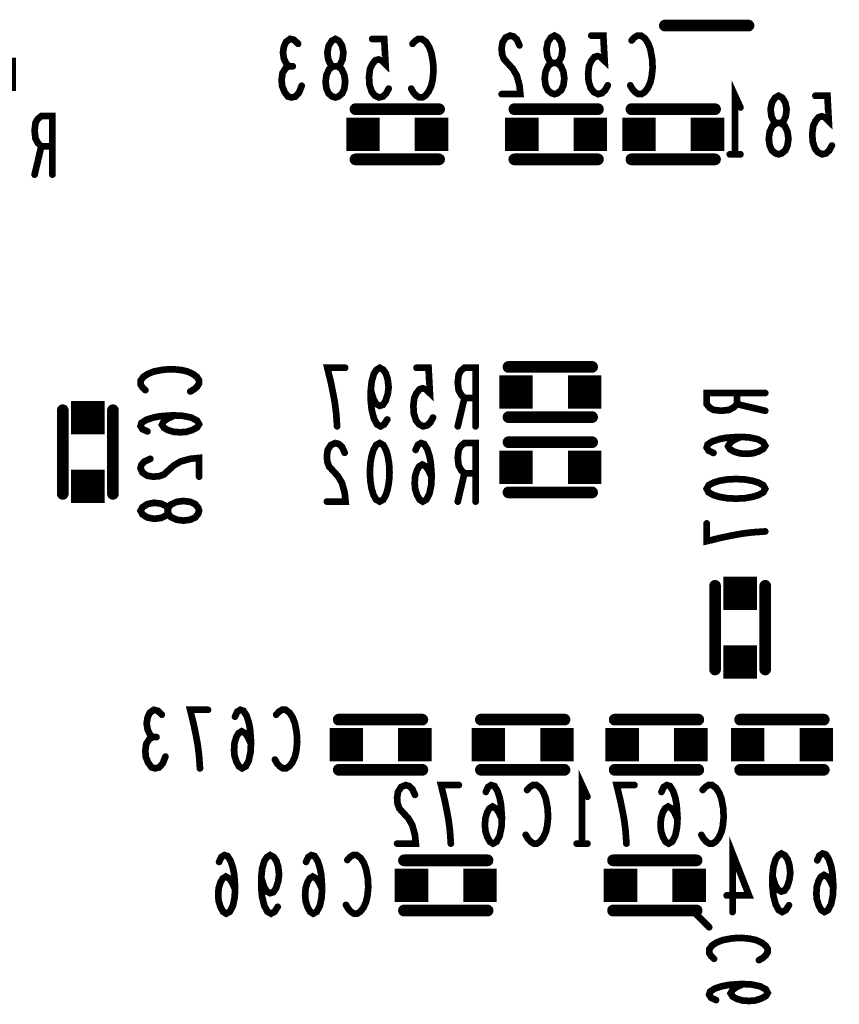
# Model space of a CAD drawing. Extents: x 0 to 8.86, y -3.29 to 6.3.
# Tile 123 of 129: x 7.33 to 7.82, y 3.74 to 4.33. Entities that reach past the tile are written whole.
import ezdxf

# ---------------------------------------------------------------- set-up
doc = ezdxf.new("R2010")
doc.units = 0
doc.layers.get('0').update_dxf_attribs({"color": 3, "linetype": 'CONTINUOUS'})

# ---------------------------------------------------------------- blocks, each defined once
blk = doc.blocks.new('PAD_S1')
at = {"const_width": 1}
blk.add_lwpolyline([(-0.5, 0), (0.5, 0)], dxfattribs=at)
blk = doc.blocks.new('PAD_R1')
at = {"const_width": 0.5}
blk.add_lwpolyline([(0.25, 0, 1), (-0.25, 0, 1)], format="xyb", close=True, dxfattribs=at)

msp = doc.modelspace()

# ---------------------------------------------------------------- linework, layer by layer
for points, const_width in [([(7.7685, 4.32913), (7.7185, 4.32913)], 0.007), ([(7.7685, 4.32913), (7.7185, 4.32913)], 0.007), ([(7.49363, 4.3048), (7.49203, 4.30655), (7.4907, 4.30946), (7.49017, 4.31296), (7.4907, 4.31646), (7.49203, 4.31938), (7.49443, 4.32113), (7.49683, 4.32055), (7.49923, 4.31821)], 0.004), ([(7.55337, 4.29138), (7.55177, 4.28846), (7.5499, 4.28671), (7.5475, 4.28613), (7.5451, 4.2873), (7.54323, 4.28963), (7.5419, 4.29371), (7.54163, 4.29838), (7.54217, 4.30305), (7.5435, 4.30596), (7.54537, 4.3083), (7.54723, 4.30888), (7.5491, 4.3083), (7.5515, 4.30596), (7.5507, 4.32113), (7.5435, 4.32113)], 0.004), ([(7.56763, 4.31821), (7.56923, 4.31996), (7.5711, 4.32113), (7.57323, 4.32113), (7.57563, 4.31938), (7.5775, 4.31646), (7.57883, 4.31296), (7.5799, 4.30713), (7.58017, 4.30188), (7.57963, 4.29663), (7.57883, 4.29313), (7.57723, 4.28963), (7.57537, 4.2873), (7.5735, 4.28613), (7.57163, 4.28613), (7.56977, 4.2873), (7.56817, 4.28905), (7.56683, 4.29138)], 0.004), ([(7.63157, 4.3173), (7.62997, 4.3208), (7.6281, 4.32255), (7.62597, 4.32313), (7.6233, 4.32196), (7.62143, 4.31905), (7.6209, 4.31555), (7.62117, 4.31205), (7.62223, 4.30913), (7.62757, 4.3033), (7.62997, 4.29921), (7.63157, 4.29338), (7.6321, 4.28813), (7.6209, 4.28813)], 0.004), ([(7.68437, 4.29338), (7.68277, 4.29046), (7.6809, 4.28871), (7.6785, 4.28813), (7.6761, 4.2893), (7.67423, 4.29163), (7.6729, 4.29571), (7.67263, 4.30038), (7.67317, 4.30505), (7.6745, 4.30796), (7.67637, 4.3103), (7.67823, 4.31088), (7.6801, 4.3103), (7.6825, 4.30796), (7.6817, 4.32313), (7.6745, 4.32313)], 0.004), ([(7.69863, 4.32021), (7.70023, 4.32196), (7.7021, 4.32313), (7.70423, 4.32313), (7.70663, 4.32138), (7.7085, 4.31846), (7.70983, 4.31496), (7.7109, 4.30913), (7.71117, 4.30388), (7.71063, 4.29863), (7.70983, 4.29513), (7.70823, 4.29163), (7.70637, 4.2893), (7.7045, 4.28813), (7.70263, 4.28813), (7.70077, 4.2893), (7.69917, 4.29105), (7.69783, 4.29338)], 0.004), ([(7.50137, 4.29313), (7.49977, 4.28905), (7.49763, 4.28671), (7.49523, 4.28613), (7.4931, 4.28671), (7.49097, 4.28963), (7.48963, 4.29313), (7.48937, 4.29663), (7.4899, 4.30071), (7.49177, 4.30363), (7.49363, 4.3048), (7.49603, 4.3048)], 0.004), ([(7.7605, 4.25213), (7.7605, 4.28713), (7.7637, 4.28013)], 0.004), ([(7.81837, 4.25738), (7.81677, 4.25446), (7.8149, 4.25271), (7.8125, 4.25213), (7.8101, 4.2533), (7.80823, 4.25563), (7.8069, 4.25971), (7.80663, 4.26438), (7.80717, 4.26905), (7.8085, 4.27196), (7.81037, 4.2743), (7.81223, 4.27488), (7.8141, 4.2743), (7.8165, 4.27196), (7.8157, 4.28713), (7.8085, 4.28713)], 0.004), ([(7.5335, 4.27913), (7.5835, 4.27913)], 0.007), ([(7.5335, 4.27913), (7.5835, 4.27913)], 0.007), ([(7.6785, 4.27913), (7.6285, 4.27913)], 0.007), ([(7.6785, 4.27913), (7.6285, 4.27913)], 0.007), ([(7.6985, 4.27913), (7.7485, 4.27913)], 0.007), ([(7.6985, 4.27913), (7.7485, 4.27913)], 0.007), ([(7.35233, 4.24), (7.35233, 4.275), (7.34567, 4.275), (7.34353, 4.27325), (7.3422, 4.27092), (7.34167, 4.26625), (7.3422, 4.26158), (7.3438, 4.25867), (7.34567, 4.25692), (7.35233, 4.25692)], 0.004), ([(7.34567, 4.25692), (7.34167, 4.24)], 0.004), ([(7.5335, 4.24913), (7.5835, 4.24913)], 0.007), ([(7.5335, 4.24913), (7.5835, 4.24913)], 0.007), ([(7.6785, 4.24913), (7.6285, 4.24913)], 0.007), ([(7.6785, 4.24913), (7.6285, 4.24913)], 0.007), ([(7.6985, 4.24913), (7.7485, 4.24913)], 0.007), ([(7.6985, 4.24913), (7.7485, 4.24913)], 0.007), ([(7.7637, 4.25213), (7.7573, 4.25213)], 0.004), ([(7.625, 4.125), (7.675, 4.125)], 0.007), ([(7.625, 4.125), (7.675, 4.125)], 0.007), ([(7.40792, 4.11113), (7.40617, 4.11273), (7.405, 4.1146), (7.405, 4.11673), (7.40675, 4.11913), (7.40967, 4.121), (7.41317, 4.12233), (7.419, 4.1234), (7.42425, 4.12367), (7.4295, 4.12313), (7.433, 4.12233), (7.4365, 4.12073), (7.43883, 4.11887), (7.44, 4.117), (7.44, 4.11513), (7.43883, 4.11327), (7.43708, 4.11167), (7.43475, 4.11033)], 0.004), ([(7.52253, 4.0895), (7.522, 4.09708), (7.5212, 4.1035), (7.52013, 4.10933), (7.5188, 4.11575), (7.51667, 4.1245), (7.52733, 4.1245)], 0.004), ([(7.55253, 4.09358), (7.55067, 4.09067), (7.54853, 4.0895), (7.5464, 4.09067), (7.54453, 4.09417), (7.5432, 4.09942), (7.54267, 4.10467), (7.54267, 4.11108), (7.5432, 4.11633), (7.54453, 4.121), (7.54613, 4.12333), (7.548, 4.1245), (7.55013, 4.12333), (7.55173, 4.121), (7.5528, 4.1175), (7.55333, 4.11283), (7.5528, 4.10875), (7.55147, 4.10467), (7.54987, 4.10233), (7.548, 4.10175), (7.54587, 4.10292), (7.54427, 4.10583), (7.54267, 4.11108)], 0.004), ([(7.57987, 4.09475), (7.57827, 4.09183), (7.5764, 4.09008), (7.574, 4.0895), (7.5716, 4.09067), (7.56973, 4.093), (7.5684, 4.09708), (7.56813, 4.10175), (7.56867, 4.10642), (7.57, 4.10933), (7.57187, 4.11167), (7.57373, 4.11225), (7.5756, 4.11167), (7.578, 4.10933), (7.5772, 4.1245), (7.57, 4.1245)], 0.004), ([(7.60533, 4.0895), (7.60533, 4.1245), (7.59867, 4.1245), (7.59653, 4.12275), (7.5952, 4.12042), (7.59467, 4.11575), (7.5952, 4.11108), (7.5968, 4.10817), (7.59867, 4.10642), (7.60533, 4.10642)], 0.004), ([(7.7785, 4.10946), (7.7435, 4.10946), (7.7435, 4.1028), (7.74525, 4.10066), (7.74758, 4.09933), (7.75225, 4.0988), (7.75692, 4.09933), (7.75983, 4.10093), (7.76158, 4.1028), (7.76158, 4.10946)], 0.004), ([(7.59867, 4.10642), (7.59467, 4.0895)], 0.004), ([(7.76158, 4.1028), (7.7785, 4.0988)], 0.004), ([(7.3585, 4.09913), (7.3585, 4.04913)], 0.007), ([(7.3585, 4.09913), (7.3585, 4.04913)], 0.007), ([(7.3885, 4.09913), (7.3885, 4.04913)], 0.007), ([(7.3885, 4.09913), (7.3885, 4.04913)], 0.007), ([(7.42542, 4.09607), (7.42133, 4.0942), (7.419, 4.0926), (7.41783, 4.09047), (7.419, 4.0886), (7.42133, 4.08727), (7.42483, 4.0862), (7.42892, 4.08593), (7.43242, 4.0862), (7.43592, 4.08727), (7.43883, 4.08887), (7.44, 4.09073), (7.43883, 4.09287), (7.43533, 4.09473), (7.43008, 4.0958), (7.42425, 4.09607), (7.41667, 4.09553), (7.41258, 4.09473), (7.4085, 4.0934), (7.40558, 4.09153), (7.405, 4.08967), (7.40617, 4.0878), (7.40908, 4.08647)], 0.004), ([(7.625, 4.095), (7.675, 4.095)], 0.007), ([(7.625, 4.095), (7.675, 4.095)], 0.007), ([(7.52707, 4.07367), (7.52547, 4.07717), (7.5236, 4.07892), (7.52147, 4.0795), (7.5188, 4.07833), (7.51693, 4.07542), (7.5164, 4.07192), (7.51667, 4.06842), (7.51773, 4.0655), (7.52307, 4.05967), (7.52547, 4.05558), (7.52707, 4.04975), (7.5276, 4.0445), (7.5164, 4.0445)], 0.004), ([(7.57907, 4.05908), (7.5772, 4.06317), (7.5756, 4.0655), (7.57347, 4.06667), (7.5716, 4.0655), (7.57027, 4.06317), (7.5692, 4.05967), (7.56893, 4.05558), (7.5692, 4.05208), (7.57027, 4.04858), (7.57187, 4.04567), (7.57373, 4.0445), (7.57587, 4.04567), (7.57773, 4.04917), (7.5788, 4.05442), (7.57907, 4.06025), (7.57853, 4.06783), (7.57773, 4.07192), (7.5764, 4.076), (7.57453, 4.07892), (7.57267, 4.0795), (7.5708, 4.07833), (7.56947, 4.07542)], 0.004), ([(7.60533, 4.0445), (7.60533, 4.0795), (7.59867, 4.0795), (7.59653, 4.07775), (7.5952, 4.07542), (7.59467, 4.07075), (7.5952, 4.06608), (7.5968, 4.06317), (7.59867, 4.06142), (7.60533, 4.06142)], 0.004), ([(7.625, 4.08), (7.675, 4.08)], 0.007), ([(7.625, 4.08), (7.675, 4.08)], 0.007), ([(7.76392, 4.0832), (7.75983, 4.08133), (7.7575, 4.07973), (7.75633, 4.0776), (7.7575, 4.07573), (7.75983, 4.0744), (7.76333, 4.07333), (7.76742, 4.07306), (7.77092, 4.07333), (7.77442, 4.0744), (7.77733, 4.076), (7.7785, 4.07786), (7.77733, 4.08), (7.77383, 4.08186), (7.76858, 4.08293), (7.76275, 4.0832), (7.75517, 4.08266), (7.75108, 4.08186), (7.747, 4.08053), (7.74408, 4.07866), (7.7435, 4.0768), (7.74467, 4.07493), (7.74758, 4.0736)], 0.004), ([(7.41083, 4.07007), (7.40733, 4.06847), (7.40558, 4.0666), (7.405, 4.06447), (7.40617, 4.0618), (7.40908, 4.05993), (7.41258, 4.0594), (7.41608, 4.05967), (7.419, 4.06073), (7.42483, 4.06607), (7.42892, 4.06847), (7.43475, 4.07007), (7.44, 4.0706), (7.44, 4.0594)], 0.004), ([(7.59867, 4.06142), (7.59467, 4.0445)], 0.004), ([(7.625, 4.05), (7.675, 4.05)], 0.007), ([(7.625, 4.05), (7.675, 4.05)], 0.007), ([(7.7785, 4.02666), (7.77092, 4.02613), (7.7645, 4.02533), (7.75867, 4.02426), (7.75225, 4.02293), (7.7435, 4.0208), (7.7435, 4.03146)], 0.004), ([(7.7485, 3.94413), (7.7485, 3.99413)], 0.007), ([(7.7485, 3.94413), (7.7485, 3.99413)], 0.007), ([(7.7785, 3.94413), (7.7785, 3.99413)], 0.007), ([(7.7785, 3.94413), (7.7785, 3.99413)], 0.007), ([(7.41213, 3.90367), (7.41053, 3.90542), (7.4092, 3.90833), (7.40867, 3.91183), (7.4092, 3.91533), (7.41053, 3.91825), (7.41293, 3.92), (7.41533, 3.91942), (7.41773, 3.91708)], 0.004), ([(7.44053, 3.885), (7.44, 3.89258), (7.4392, 3.899), (7.43813, 3.90483), (7.4368, 3.91125), (7.43467, 3.92), (7.44533, 3.92)], 0.004), ([(7.47107, 3.89958), (7.4692, 3.90367), (7.4676, 3.906), (7.46547, 3.90717), (7.4636, 3.906), (7.46227, 3.90367), (7.4612, 3.90017), (7.46093, 3.89608), (7.4612, 3.89258), (7.46227, 3.88908), (7.46387, 3.88617), (7.46573, 3.885), (7.46787, 3.88617), (7.46973, 3.88967), (7.4708, 3.89492), (7.47107, 3.90075), (7.47053, 3.90833), (7.46973, 3.91242), (7.4684, 3.9165), (7.46653, 3.91942), (7.46467, 3.92), (7.4628, 3.91883), (7.46147, 3.91592)], 0.004), ([(7.48613, 3.91708), (7.48773, 3.91883), (7.4896, 3.92), (7.49173, 3.92), (7.49413, 3.91825), (7.496, 3.91533), (7.49733, 3.91183), (7.4984, 3.906), (7.49867, 3.90075), (7.49813, 3.8955), (7.49733, 3.892), (7.49573, 3.8885), (7.49387, 3.88617), (7.492, 3.885), (7.49013, 3.885), (7.48827, 3.88617), (7.48667, 3.88792), (7.48533, 3.89025)], 0.004), ([(7.5235, 3.91413), (7.5735, 3.91413)], 0.007), ([(7.5235, 3.91413), (7.5735, 3.91413)], 0.007), ([(7.6085, 3.91413), (7.6585, 3.91413)], 0.007), ([(7.6085, 3.91413), (7.6585, 3.91413)], 0.007), ([(7.6885, 3.91413), (7.7385, 3.91413)], 0.007), ([(7.6885, 3.91413), (7.7385, 3.91413)], 0.007), ([(7.8135, 3.91413), (7.7635, 3.91413)], 0.007), ([(7.8135, 3.91413), (7.7635, 3.91413)], 0.007), ([(7.41987, 3.892), (7.41827, 3.88792), (7.41613, 3.88558), (7.41373, 3.885), (7.4116, 3.88558), (7.40947, 3.8885), (7.40813, 3.892), (7.40787, 3.8955), (7.4084, 3.89958), (7.41027, 3.9025), (7.41213, 3.90367), (7.41453, 3.90367)], 0.004), ([(7.5235, 3.88413), (7.5735, 3.88413)], 0.007), ([(7.5235, 3.88413), (7.5735, 3.88413)], 0.007), ([(7.6085, 3.88413), (7.6585, 3.88413)], 0.007), ([(7.6085, 3.88413), (7.6585, 3.88413)], 0.007), ([(7.6885, 3.88413), (7.7385, 3.88413)], 0.007), ([(7.6885, 3.88413), (7.7385, 3.88413)], 0.007), ([(7.8135, 3.88413), (7.7635, 3.88413)], 0.007), ([(7.8135, 3.88413), (7.7635, 3.88413)], 0.007), ([(7.669, 3.84), (7.669, 3.875), (7.6722, 3.868)], 0.004), ([(7.56907, 3.86917), (7.56747, 3.87267), (7.5656, 3.87442), (7.56347, 3.875), (7.5608, 3.87383), (7.55893, 3.87092), (7.5584, 3.86742), (7.55867, 3.86392), (7.55973, 3.861), (7.56507, 3.85517), (7.56747, 3.85108), (7.56907, 3.84525), (7.5696, 3.84), (7.5584, 3.84)], 0.004), ([(7.59053, 3.84), (7.59, 3.84758), (7.5892, 3.854), (7.58813, 3.85983), (7.5868, 3.86625), (7.58467, 3.875), (7.59533, 3.875)], 0.004), ([(7.62107, 3.85458), (7.6192, 3.85867), (7.6176, 3.861), (7.61547, 3.86217), (7.6136, 3.861), (7.61227, 3.85867), (7.6112, 3.85517), (7.61093, 3.85108), (7.6112, 3.84758), (7.61227, 3.84408), (7.61387, 3.84117), (7.61573, 3.84), (7.61787, 3.84117), (7.61973, 3.84467), (7.6208, 3.84992), (7.62107, 3.85575), (7.62053, 3.86333), (7.61973, 3.86742), (7.6184, 3.8715), (7.61653, 3.87442), (7.61467, 3.875), (7.6128, 3.87383), (7.61147, 3.87092)], 0.004), ([(7.63613, 3.87208), (7.63773, 3.87383), (7.6396, 3.875), (7.64173, 3.875), (7.64413, 3.87325), (7.646, 3.87033), (7.64733, 3.86683), (7.6484, 3.861), (7.64867, 3.85575), (7.64813, 3.8505), (7.64733, 3.847), (7.64573, 3.8435), (7.64387, 3.84117), (7.642, 3.84), (7.64013, 3.84), (7.63827, 3.84117), (7.63667, 3.84292), (7.63533, 3.84525)], 0.004), ([(7.69553, 3.84), (7.695, 3.84758), (7.6942, 3.854), (7.69313, 3.85983), (7.6918, 3.86625), (7.68967, 3.875), (7.70033, 3.875)], 0.004), ([(7.72607, 3.85458), (7.7242, 3.85867), (7.7226, 3.861), (7.72047, 3.86217), (7.7186, 3.861), (7.71727, 3.85867), (7.7162, 3.85517), (7.71593, 3.85108), (7.7162, 3.84758), (7.71727, 3.84408), (7.71887, 3.84117), (7.72073, 3.84), (7.72287, 3.84117), (7.72473, 3.84467), (7.7258, 3.84992), (7.72607, 3.85575), (7.72553, 3.86333), (7.72473, 3.86742), (7.7234, 3.8715), (7.72153, 3.87442), (7.71967, 3.875), (7.7178, 3.87383), (7.71647, 3.87092)], 0.004), ([(7.74113, 3.87208), (7.74273, 3.87383), (7.7446, 3.875), (7.74673, 3.875), (7.74913, 3.87325), (7.751, 3.87033), (7.75233, 3.86683), (7.7534, 3.861), (7.75367, 3.85575), (7.75313, 3.8505), (7.75233, 3.847), (7.75073, 3.8435), (7.74887, 3.84117), (7.747, 3.84), (7.74513, 3.84), (7.74327, 3.84117), (7.74167, 3.84292), (7.74033, 3.84525)], 0.004), ([(7.75896, 3.7991), (7.75896, 3.8341), (7.76883, 3.80902), (7.75549, 3.80902)], 0.004), ([(7.6722, 3.84), (7.6658, 3.84)], 0.004), ([(7.46157, 3.81271), (7.4597, 3.8168), (7.4581, 3.81913), (7.45597, 3.8203), (7.4541, 3.81913), (7.45277, 3.8168), (7.4517, 3.8133), (7.45143, 3.80921), (7.4517, 3.80571), (7.45277, 3.80221), (7.45437, 3.7993), (7.45623, 3.79813), (7.45837, 3.7993), (7.46023, 3.8028), (7.4613, 3.80805), (7.46157, 3.81388), (7.46103, 3.82146), (7.46023, 3.82555), (7.4589, 3.82963), (7.45703, 3.83255), (7.45517, 3.83313), (7.4533, 3.83196), (7.45197, 3.82905)], 0.004), ([(7.48703, 3.80221), (7.48517, 3.7993), (7.48303, 3.79813), (7.4809, 3.7993), (7.47903, 3.8028), (7.4777, 3.80805), (7.47717, 3.8133), (7.47717, 3.81971), (7.4777, 3.82496), (7.47903, 3.82963), (7.48063, 3.83196), (7.4825, 3.83313), (7.48463, 3.83196), (7.48623, 3.82963), (7.4873, 3.82613), (7.48783, 3.82146), (7.4873, 3.81738), (7.48597, 3.8133), (7.48437, 3.81096), (7.4825, 3.81038), (7.48037, 3.81155), (7.47877, 3.81446), (7.47717, 3.81971)], 0.004), ([(7.51357, 3.81271), (7.5117, 3.8168), (7.5101, 3.81913), (7.50797, 3.8203), (7.5061, 3.81913), (7.50477, 3.8168), (7.5037, 3.8133), (7.50343, 3.80921), (7.5037, 3.80571), (7.50477, 3.80221), (7.50637, 3.7993), (7.50823, 3.79813), (7.51037, 3.7993), (7.51223, 3.8028), (7.5133, 3.80805), (7.51357, 3.81388), (7.51303, 3.82146), (7.51223, 3.82555), (7.5109, 3.82963), (7.50903, 3.83255), (7.50717, 3.83313), (7.5053, 3.83196), (7.50397, 3.82905)], 0.004), ([(7.52863, 3.83021), (7.53023, 3.83196), (7.5321, 3.83313), (7.53423, 3.83313), (7.53663, 3.83138), (7.5385, 3.82846), (7.53983, 3.82496), (7.5409, 3.81913), (7.54117, 3.81388), (7.54063, 3.80863), (7.53983, 3.80513), (7.53823, 3.80163), (7.53637, 3.7993), (7.5345, 3.79813), (7.53263, 3.79813), (7.53077, 3.7993), (7.52917, 3.80105), (7.52783, 3.80338)], 0.004), ([(7.5625, 3.83), (7.6125, 3.83)], 0.007), ([(7.5625, 3.83), (7.6125, 3.83)], 0.007), ([(7.6875, 3.83), (7.7375, 3.83)], 0.007), ([(7.6875, 3.83), (7.7375, 3.83)], 0.007), ([(7.79269, 3.80318), (7.79083, 3.80027), (7.78869, 3.7991), (7.78656, 3.80027), (7.78469, 3.80377), (7.78336, 3.80902), (7.78283, 3.81427), (7.78283, 3.82068), (7.78336, 3.82593), (7.78469, 3.8306), (7.78629, 3.83293), (7.78816, 3.8341), (7.79029, 3.83293), (7.79189, 3.8306), (7.79296, 3.8271), (7.79349, 3.82243), (7.79296, 3.81835), (7.79163, 3.81427), (7.79003, 3.81193), (7.78816, 3.81135), (7.78603, 3.81252), (7.78443, 3.81543), (7.78283, 3.82068)], 0.004), ([(7.81923, 3.81368), (7.81736, 3.81777), (7.81576, 3.8201), (7.81363, 3.82127), (7.81176, 3.8201), (7.81043, 3.81777), (7.80936, 3.81427), (7.80909, 3.81018), (7.80936, 3.80668), (7.81043, 3.80318), (7.81203, 3.80027), (7.81389, 3.7991), (7.81603, 3.80027), (7.81789, 3.80377), (7.81896, 3.80902), (7.81923, 3.81485), (7.81869, 3.82243), (7.81789, 3.82652), (7.81656, 3.8306), (7.81469, 3.83352), (7.81283, 3.8341), (7.81096, 3.83293), (7.80963, 3.83002)], 0.004), ([(7.5625, 3.8), (7.6125, 3.8)], 0.007), ([(7.5625, 3.8), (7.6125, 3.8)], 0.007), ([(7.6875, 3.8), (7.7375, 3.8)], 0.007), ([(7.6875, 3.8), (7.7375, 3.8)], 0.007), ([(7.745, 3.79), (7.735, 3.8)], 0.004), ([(7.74792, 3.77113), (7.74617, 3.77273), (7.745, 3.7746), (7.745, 3.77673), (7.74675, 3.77913), (7.74967, 3.781), (7.75317, 3.78233), (7.759, 3.7834), (7.76425, 3.78367), (7.7695, 3.78313), (7.773, 3.78233), (7.7765, 3.78073), (7.77883, 3.77887), (7.78, 3.777), (7.78, 3.77513), (7.77883, 3.77327), (7.77708, 3.77167), (7.77475, 3.77033)], 0.004), ([(7.76542, 3.75607), (7.76133, 3.7542), (7.759, 3.7526), (7.75783, 3.75047), (7.759, 3.7486), (7.76133, 3.74727), (7.76483, 3.7462), (7.76892, 3.74593), (7.77242, 3.7462), (7.77592, 3.74727), (7.77883, 3.74887), (7.78, 3.75073), (7.77883, 3.75287), (7.77533, 3.75473), (7.77008, 3.7558), (7.76425, 3.75607), (7.75667, 3.75553), (7.75258, 3.75473), (7.7485, 3.7534), (7.74558, 3.75153), (7.745, 3.74967), (7.74617, 3.7478), (7.74908, 3.74647)], 0.004)]:
    msp.add_lwpolyline(points, dxfattribs=dict(const_width=const_width))
at = {"const_width": 0.004}
for points in [[(7.5215, 4.28613), (7.51963, 4.28671), (7.5175, 4.28846), (7.51617, 4.29138), (7.51563, 4.29546), (7.51617, 4.29955), (7.51777, 4.30305), (7.52017, 4.3048), (7.52283, 4.3048), (7.52443, 4.30596), (7.52577, 4.30888), (7.5263, 4.31296), (7.5255, 4.31705), (7.52363, 4.31996), (7.5215, 4.32113), (7.51937, 4.31996), (7.5175, 4.31705), (7.5167, 4.31296), (7.51723, 4.30888), (7.51857, 4.30596), (7.52017, 4.3048), (7.52283, 4.3048), (7.52523, 4.30305), (7.52683, 4.29955), (7.52737, 4.29546), (7.52683, 4.29138), (7.5255, 4.28846), (7.52337, 4.28671)], [(7.6525, 4.28813), (7.65063, 4.28871), (7.6485, 4.29046), (7.64717, 4.29338), (7.64663, 4.29746), (7.64717, 4.30155), (7.64877, 4.30505), (7.65117, 4.3068), (7.65383, 4.3068), (7.65543, 4.30796), (7.65677, 4.31088), (7.6573, 4.31496), (7.6565, 4.31905), (7.65463, 4.32196), (7.6525, 4.32313), (7.65037, 4.32196), (7.6485, 4.31905), (7.6477, 4.31496), (7.64823, 4.31088), (7.64957, 4.30796), (7.65117, 4.3068), (7.65383, 4.3068), (7.65623, 4.30505), (7.65783, 4.30155), (7.65837, 4.29746), (7.65783, 4.29338), (7.6565, 4.29046), (7.65437, 4.28871)], [(7.7865, 4.25213), (7.78463, 4.25271), (7.7825, 4.25446), (7.78117, 4.25738), (7.78063, 4.26146), (7.78117, 4.26555), (7.78277, 4.26905), (7.78517, 4.2708), (7.78783, 4.2708), (7.78943, 4.27196), (7.79077, 4.27488), (7.7913, 4.27896), (7.7905, 4.28305), (7.78863, 4.28596), (7.7865, 4.28713), (7.78437, 4.28596), (7.7825, 4.28305), (7.7817, 4.27896), (7.78223, 4.27488), (7.78357, 4.27196), (7.78517, 4.2708), (7.78783, 4.2708), (7.79023, 4.26905), (7.79183, 4.26555), (7.79237, 4.26146), (7.79183, 4.25738), (7.7905, 4.25446), (7.78837, 4.25271)], [(7.548, 4.0795), (7.55013, 4.07833), (7.55173, 4.07542), (7.5528, 4.07192), (7.5536, 4.06725), (7.55387, 4.062), (7.5536, 4.05675), (7.5528, 4.05208), (7.55173, 4.04858), (7.55013, 4.04567), (7.548, 4.0445), (7.54587, 4.04567), (7.54427, 4.04858), (7.5432, 4.05208), (7.5424, 4.05675), (7.54213, 4.062), (7.5424, 4.06725), (7.5432, 4.07192), (7.54427, 4.07542), (7.54587, 4.07833)], [(7.7435, 4.05213), (7.74467, 4.05426), (7.74758, 4.05586), (7.75108, 4.05693), (7.75575, 4.05773), (7.761, 4.058), (7.76625, 4.05773), (7.77092, 4.05693), (7.77442, 4.05586), (7.77733, 4.05426), (7.7785, 4.05213), (7.77733, 4.05), (7.77442, 4.0484), (7.77092, 4.04733), (7.76625, 4.04653), (7.761, 4.04626), (7.75575, 4.04653), (7.75108, 4.04733), (7.74758, 4.0484), (7.74467, 4.05)], [(7.44, 4.039), (7.43942, 4.03713), (7.43767, 4.035), (7.43475, 4.03367), (7.43067, 4.03313), (7.42658, 4.03367), (7.42308, 4.03527), (7.42133, 4.03767), (7.42133, 4.04033), (7.42017, 4.04193), (7.41725, 4.04327), (7.41317, 4.0438), (7.40908, 4.043), (7.40617, 4.04113), (7.405, 4.039), (7.40617, 4.03687), (7.40908, 4.035), (7.41317, 4.0342), (7.41725, 4.03473), (7.42017, 4.03607), (7.42133, 4.03767), (7.42133, 4.04033), (7.42308, 4.04273), (7.42658, 4.04433), (7.43067, 4.04487), (7.43475, 4.04433), (7.43767, 4.043), (7.43942, 4.04087)]]:
    msp.add_lwpolyline(points, close=True, dxfattribs=at)

# ---------------------------------------------------------------- block references
for name, p, xscale, yscale in [('PAD_R1', (7.7185, 4.32913), 0.007, 0.007), ('PAD_R1', (7.7185, 4.32913), 0.007, 0.007), ('PAD_R1', (7.7685, 4.32913), 0.007, 0.007), ('PAD_R1', (7.7685, 4.32913), 0.007, 0.007), ('PAD_R1', (7.5435, 4.32113), 0.004, 0.004), ('PAD_R1', (7.6745, 4.32313), 0.004, 0.004), ('PAD_R1', (7.69863, 4.32021), 0.004, 0.004), ('PAD_R1', (7.49923, 4.31821), 0.004, 0.004), ('PAD_R1', (7.56763, 4.31821), 0.004, 0.004), ('PAD_R1', (7.63157, 4.3173), 0.004, 0.004), ('PAD_S1', (7.3205, 4.3), 0.02, 0.02), ('PAD_R1', (7.49363, 4.3048), 0.004, 0.004), ('PAD_R1', (7.49603, 4.3048), 0.004, 0.004), ('PAD_R1', (7.50137, 4.29313), 0.004, 0.004), ('PAD_R1', (7.55337, 4.29138), 0.004, 0.004), ('PAD_R1', (7.56683, 4.29138), 0.004, 0.004), ('PAD_R1', (7.68437, 4.29338), 0.004, 0.004), ('PAD_R1', (7.69783, 4.29338), 0.004, 0.004), ('PAD_R1', (7.6209, 4.28813), 0.004, 0.004), ('PAD_R1', (7.8085, 4.28713), 0.004, 0.004), ('PAD_R1', (7.5335, 4.27913), 0.007, 0.007), ('PAD_R1', (7.5335, 4.27913), 0.007, 0.007), ('PAD_R1', (7.5835, 4.27913), 0.007, 0.007), ('PAD_R1', (7.5835, 4.27913), 0.007, 0.007), ('PAD_R1', (7.6285, 4.27913), 0.007, 0.007), ('PAD_R1', (7.6285, 4.27913), 0.007, 0.007), ('PAD_R1', (7.6785, 4.27913), 0.007, 0.007), ('PAD_R1', (7.6785, 4.27913), 0.007, 0.007), ('PAD_R1', (7.6985, 4.27913), 0.007, 0.007), ('PAD_R1', (7.6985, 4.27913), 0.007, 0.007), ('PAD_R1', (7.7485, 4.27913), 0.007, 0.007), ('PAD_R1', (7.7485, 4.27913), 0.007, 0.007), ('PAD_R1', (7.7637, 4.28013), 0.004, 0.004), ('PAD_S1', (7.538, 4.26413), 0.02, 0.02), ('PAD_S1', (7.579, 4.26413), 0.02, 0.02), ('PAD_S1', (7.633, 4.26413), 0.02, 0.02), ('PAD_S1', (7.674, 4.26413), 0.02, 0.02), ('PAD_S1', (7.703, 4.26413), 0.02, 0.02), ('PAD_S1', (7.744, 4.26413), 0.02, 0.02), ('PAD_R1', (7.34567, 4.25692), 0.004, 0.004), ('PAD_R1', (7.35233, 4.25692), 0.004, 0.004), ('PAD_R1', (7.81837, 4.25738), 0.004, 0.004), ('PAD_R1', (7.5335, 4.24913), 0.007, 0.007), ('PAD_R1', (7.5335, 4.24913), 0.007, 0.007), ('PAD_R1', (7.5835, 4.24913), 0.007, 0.007), ('PAD_R1', (7.5835, 4.24913), 0.007, 0.007), ('PAD_R1', (7.6285, 4.24913), 0.007, 0.007), ('PAD_R1', (7.6285, 4.24913), 0.007, 0.007), ('PAD_R1', (7.6785, 4.24913), 0.007, 0.007), ('PAD_R1', (7.6785, 4.24913), 0.007, 0.007), ('PAD_R1', (7.6985, 4.24913), 0.007, 0.007), ('PAD_R1', (7.6985, 4.24913), 0.007, 0.007), ('PAD_R1', (7.7485, 4.24913), 0.007, 0.007), ('PAD_R1', (7.7485, 4.24913), 0.007, 0.007), ('PAD_R1', (7.7573, 4.25213), 0.004, 0.004), ('PAD_R1', (7.7605, 4.25213), 0.004, 0.004), ('PAD_R1', (7.7637, 4.25213), 0.004, 0.004), ('PAD_R1', (7.34167, 4.24), 0.004, 0.004), ('PAD_R1', (7.35233, 4.24), 0.004, 0.004), ('PAD_R1', (7.625, 4.125), 0.007, 0.007), ('PAD_R1', (7.625, 4.125), 0.007, 0.007), ('PAD_R1', (7.675, 4.125), 0.007, 0.007), ('PAD_R1', (7.675, 4.125), 0.007, 0.007), ('PAD_R1', (7.52733, 4.1245), 0.004, 0.004), ('PAD_R1', (7.57, 4.1245), 0.004, 0.004), ('PAD_S1', (7.6295, 4.11), 0.02, 0.02), ('PAD_S1', (7.6705, 4.11), 0.02, 0.02), ('PAD_R1', (7.40792, 4.11113), 0.004, 0.004), ('PAD_R1', (7.43475, 4.11033), 0.004, 0.004), ('PAD_R1', (7.54267, 4.11108), 0.004, 0.004), ('PAD_R1', (7.76158, 4.10946), 0.004, 0.004), ('PAD_R1', (7.7785, 4.10946), 0.004, 0.004), ('PAD_S1', (7.3735, 4.09463), 0.02, 0.02), ('PAD_R1', (7.59867, 4.10642), 0.004, 0.004), ('PAD_R1', (7.60533, 4.10642), 0.004, 0.004), ('PAD_R1', (7.76158, 4.1028), 0.004, 0.004), ('PAD_R1', (7.3585, 4.09913), 0.007, 0.007), ('PAD_R1', (7.3585, 4.09913), 0.007, 0.007), ('PAD_R1', (7.3885, 4.09913), 0.007, 0.007), ('PAD_R1', (7.3885, 4.09913), 0.007, 0.007), ('PAD_R1', (7.42542, 4.09607), 0.004, 0.004), ('PAD_R1', (7.625, 4.095), 0.007, 0.007), ('PAD_R1', (7.625, 4.095), 0.007, 0.007), ('PAD_R1', (7.675, 4.095), 0.007, 0.007), ('PAD_R1', (7.675, 4.095), 0.007, 0.007), ('PAD_R1', (7.7785, 4.0988), 0.004, 0.004), ('PAD_R1', (7.55253, 4.09358), 0.004, 0.004), ('PAD_R1', (7.57987, 4.09475), 0.004, 0.004), ('PAD_R1', (7.40908, 4.08647), 0.004, 0.004), ('PAD_R1', (7.52253, 4.0895), 0.004, 0.004), ('PAD_R1', (7.59467, 4.0895), 0.004, 0.004), ('PAD_R1', (7.60533, 4.0895), 0.004, 0.004), ('PAD_R1', (7.625, 4.08), 0.007, 0.007), ('PAD_R1', (7.625, 4.08), 0.007, 0.007), ('PAD_R1', (7.675, 4.08), 0.007, 0.007), ('PAD_R1', (7.675, 4.08), 0.007, 0.007), ('PAD_R1', (7.76392, 4.0832), 0.004, 0.004), ('PAD_R1', (7.52707, 4.07367), 0.004, 0.004), ('PAD_R1', (7.56947, 4.07542), 0.004, 0.004), ('PAD_S1', (7.6295, 4.065), 0.02, 0.02), ('PAD_S1', (7.6705, 4.065), 0.02, 0.02), ('PAD_R1', (7.74758, 4.0736), 0.004, 0.004), ('PAD_R1', (7.41083, 4.07007), 0.004, 0.004), ('PAD_S1', (7.3735, 4.05363), 0.02, 0.02), ('PAD_R1', (7.59867, 4.06142), 0.004, 0.004), ('PAD_R1', (7.60533, 4.06142), 0.004, 0.004), ('PAD_R1', (7.44, 4.0594), 0.004, 0.004), ('PAD_R1', (7.57907, 4.05908), 0.004, 0.004), ('PAD_R1', (7.3585, 4.04913), 0.007, 0.007), ('PAD_R1', (7.3585, 4.04913), 0.007, 0.007), ('PAD_R1', (7.3885, 4.04913), 0.007, 0.007), ('PAD_R1', (7.3885, 4.04913), 0.007, 0.007), ('PAD_R1', (7.625, 4.05), 0.007, 0.007), ('PAD_R1', (7.625, 4.05), 0.007, 0.007), ('PAD_R1', (7.675, 4.05), 0.007, 0.007), ('PAD_R1', (7.675, 4.05), 0.007, 0.007), ('PAD_R1', (7.5164, 4.0445), 0.004, 0.004), ('PAD_R1', (7.59467, 4.0445), 0.004, 0.004), ('PAD_R1', (7.60533, 4.0445), 0.004, 0.004), ('PAD_R1', (7.7435, 4.03146), 0.004, 0.004), ('PAD_R1', (7.7785, 4.02666), 0.004, 0.004), ('PAD_S1', (7.7635, 3.98963), 0.02, 0.02), ('PAD_R1', (7.7485, 3.99413), 0.007, 0.007), ('PAD_R1', (7.7485, 3.99413), 0.007, 0.007), ('PAD_R1', (7.7785, 3.99413), 0.007, 0.007), ('PAD_R1', (7.7785, 3.99413), 0.007, 0.007), ('PAD_S1', (7.7635, 3.94863), 0.02, 0.02), ('PAD_R1', (7.7485, 3.94413), 0.007, 0.007), ('PAD_R1', (7.7485, 3.94413), 0.007, 0.007), ('PAD_R1', (7.7785, 3.94413), 0.007, 0.007), ('PAD_R1', (7.7785, 3.94413), 0.007, 0.007), ('PAD_R1', (7.44533, 3.92), 0.004, 0.004), ('PAD_R1', (7.41773, 3.91708), 0.004, 0.004), ('PAD_R1', (7.46147, 3.91592), 0.004, 0.004), ('PAD_R1', (7.48613, 3.91708), 0.004, 0.004), ('PAD_R1', (7.5235, 3.91413), 0.007, 0.007), ('PAD_R1', (7.5235, 3.91413), 0.007, 0.007), ('PAD_R1', (7.5735, 3.91413), 0.007, 0.007), ('PAD_R1', (7.5735, 3.91413), 0.007, 0.007), ('PAD_R1', (7.6085, 3.91413), 0.007, 0.007), ('PAD_R1', (7.6085, 3.91413), 0.007, 0.007), ('PAD_R1', (7.6585, 3.91413), 0.007, 0.007), ('PAD_R1', (7.6585, 3.91413), 0.007, 0.007), ('PAD_R1', (7.6885, 3.91413), 0.007, 0.007), ('PAD_R1', (7.6885, 3.91413), 0.007, 0.007), ('PAD_R1', (7.7385, 3.91413), 0.007, 0.007), ('PAD_R1', (7.7385, 3.91413), 0.007, 0.007), ('PAD_R1', (7.7635, 3.91413), 0.007, 0.007), ('PAD_R1', (7.7635, 3.91413), 0.007, 0.007), ('PAD_R1', (7.8135, 3.91413), 0.007, 0.007), ('PAD_R1', (7.8135, 3.91413), 0.007, 0.007), ('PAD_S1', (7.528, 3.89913), 0.02, 0.02), ('PAD_S1', (7.569, 3.89913), 0.02, 0.02), ('PAD_S1', (7.613, 3.89913), 0.02, 0.02), ('PAD_S1', (7.654, 3.89913), 0.02, 0.02), ('PAD_S1', (7.693, 3.89913), 0.02, 0.02), ('PAD_S1', (7.734, 3.89913), 0.02, 0.02), ('PAD_S1', (7.768, 3.89913), 0.02, 0.02), ('PAD_S1', (7.809, 3.89913), 0.02, 0.02), ('PAD_R1', (7.41213, 3.90367), 0.004, 0.004), ('PAD_R1', (7.41453, 3.90367), 0.004, 0.004), ('PAD_R1', (7.47107, 3.89958), 0.004, 0.004), ('PAD_R1', (7.41987, 3.892), 0.004, 0.004), ('PAD_R1', (7.48533, 3.89025), 0.004, 0.004), ('PAD_R1', (7.44053, 3.885), 0.004, 0.004), ('PAD_R1', (7.5235, 3.88413), 0.007, 0.007), ('PAD_R1', (7.5235, 3.88413), 0.007, 0.007), ('PAD_R1', (7.5735, 3.88413), 0.007, 0.007), ('PAD_R1', (7.5735, 3.88413), 0.007, 0.007), ('PAD_R1', (7.6085, 3.88413), 0.007, 0.007), ('PAD_R1', (7.6085, 3.88413), 0.007, 0.007), ('PAD_R1', (7.6585, 3.88413), 0.007, 0.007), ('PAD_R1', (7.6585, 3.88413), 0.007, 0.007), ('PAD_R1', (7.6885, 3.88413), 0.007, 0.007), ('PAD_R1', (7.6885, 3.88413), 0.007, 0.007), ('PAD_R1', (7.7385, 3.88413), 0.007, 0.007), ('PAD_R1', (7.7385, 3.88413), 0.007, 0.007), ('PAD_R1', (7.7635, 3.88413), 0.007, 0.007), ('PAD_R1', (7.7635, 3.88413), 0.007, 0.007), ('PAD_R1', (7.8135, 3.88413), 0.007, 0.007), ('PAD_R1', (7.8135, 3.88413), 0.007, 0.007), ('PAD_R1', (7.59533, 3.875), 0.004, 0.004), ('PAD_R1', (7.63613, 3.87208), 0.004, 0.004), ('PAD_R1', (7.70033, 3.875), 0.004, 0.004), ('PAD_R1', (7.74113, 3.87208), 0.004, 0.004), ('PAD_R1', (7.56907, 3.86917), 0.004, 0.004), ('PAD_R1', (7.61147, 3.87092), 0.004, 0.004), ('PAD_R1', (7.6722, 3.868), 0.004, 0.004), ('PAD_R1', (7.71647, 3.87092), 0.004, 0.004), ('PAD_R1', (7.62107, 3.85458), 0.004, 0.004), ('PAD_R1', (7.72607, 3.85458), 0.004, 0.004), ('PAD_R1', (7.63533, 3.84525), 0.004, 0.004), ('PAD_R1', (7.74033, 3.84525), 0.004, 0.004), ('PAD_R1', (7.5584, 3.84), 0.004, 0.004), ('PAD_R1', (7.59053, 3.84), 0.004, 0.004), ('PAD_R1', (7.6658, 3.84), 0.004, 0.004), ('PAD_R1', (7.669, 3.84), 0.004, 0.004), ('PAD_R1', (7.6722, 3.84), 0.004, 0.004), ('PAD_R1', (7.69553, 3.84), 0.004, 0.004), ('PAD_R1', (7.5625, 3.83), 0.007, 0.007), ('PAD_R1', (7.5625, 3.83), 0.007, 0.007), ('PAD_R1', (7.6125, 3.83), 0.007, 0.007), ('PAD_R1', (7.6125, 3.83), 0.007, 0.007), ('PAD_R1', (7.6875, 3.83), 0.007, 0.007), ('PAD_R1', (7.6875, 3.83), 0.007, 0.007), ('PAD_R1', (7.7375, 3.83), 0.007, 0.007), ('PAD_R1', (7.7375, 3.83), 0.007, 0.007), ('PAD_R1', (7.45197, 3.82905), 0.004, 0.004), ('PAD_R1', (7.50397, 3.82905), 0.004, 0.004), ('PAD_R1', (7.52863, 3.83021), 0.004, 0.004), ('PAD_R1', (7.80963, 3.83002), 0.004, 0.004), ('PAD_R1', (7.47717, 3.81971), 0.004, 0.004), ('PAD_S1', (7.567, 3.815), 0.02, 0.02), ('PAD_S1', (7.608, 3.815), 0.02, 0.02), ('PAD_S1', (7.692, 3.815), 0.02, 0.02), ('PAD_S1', (7.733, 3.815), 0.02, 0.02), ('PAD_R1', (7.78283, 3.82068), 0.004, 0.004), ('PAD_R1', (7.81923, 3.81368), 0.004, 0.004), ('PAD_R1', (7.46157, 3.81271), 0.004, 0.004), ('PAD_R1', (7.51357, 3.81271), 0.004, 0.004), ('PAD_R1', (7.75549, 3.80902), 0.004, 0.004), ('PAD_R1', (7.48703, 3.80221), 0.004, 0.004), ('PAD_R1', (7.52783, 3.80338), 0.004, 0.004), ('PAD_R1', (7.5625, 3.8), 0.007, 0.007), ('PAD_R1', (7.5625, 3.8), 0.007, 0.007), ('PAD_R1', (7.6125, 3.8), 0.007, 0.007), ('PAD_R1', (7.6125, 3.8), 0.007, 0.007), ('PAD_R1', (7.6875, 3.8), 0.007, 0.007), ('PAD_R1', (7.6875, 3.8), 0.007, 0.007), ('PAD_R1', (7.7375, 3.8), 0.007, 0.007), ('PAD_R1', (7.7375, 3.8), 0.007, 0.007), ('PAD_R1', (7.79269, 3.80318), 0.004, 0.004), ('PAD_R1', (7.735, 3.8), 0.004, 0.004), ('PAD_R1', (7.75896, 3.7991), 0.004, 0.004), ('PAD_R1', (7.745, 3.79), 0.004, 0.004), ('PAD_R1', (7.74792, 3.77113), 0.004, 0.004), ('PAD_R1', (7.77475, 3.77033), 0.004, 0.004), ('PAD_R1', (7.76542, 3.75607), 0.004, 0.004), ('PAD_R1', (7.74908, 3.74647), 0.004, 0.004)]:
    msp.add_blockref(name, p, dxfattribs=dict(xscale=xscale, yscale=yscale))

doc.saveas('drawing.dxf')
